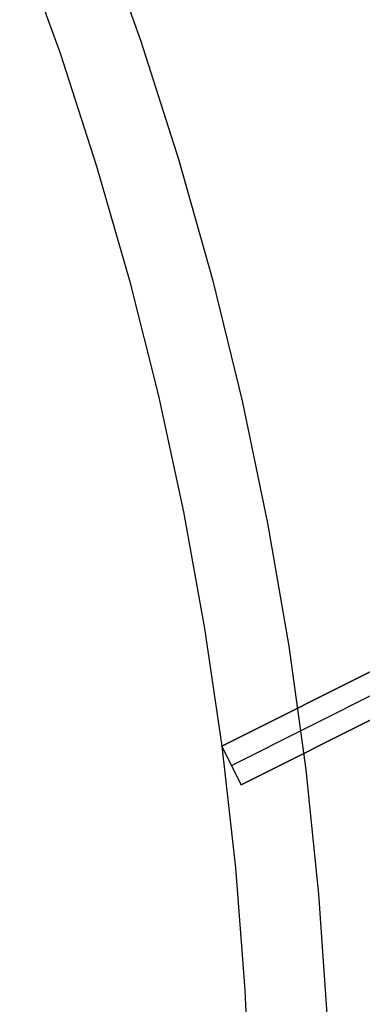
# Model space of a CAD drawing. Header units: millimetres. Extents: x 6038 to 7358, y -8545 to -7225.
# Tile 237 of 256: x 6775 to 6783, y -7880 to -7857. Entities that reach past the tile are written whole.
import ezdxf

# ---------------------------------------------------------------- set-up
doc = ezdxf.new("R2010")
doc.units = ezdxf.units.MM
doc.layers.add('color', color=7, linetype='Continuous')

msp = doc.modelspace()

# ---------------------------------------------------------------- linework, layer by layer
at = {"layer": 'color', "color": 254, "true_color": 0xcad1ee}
for p, q in [((6776.729, -7855.061, 18.688), (6777.705, -7857.785, 18.688)), ((6774.901, -7855.502, 17.309), (6775.837, -7858.089, 17.309)), ((6777.705, -7857.785, 18.688), (6778.585, -7860.542, 18.688)), ((6775.837, -7858.089, 17.309), (6776.686, -7860.706, 17.309)), ((6778.585, -7860.542, 18.688), (6779.37, -7863.326, 18.688)), ((6776.686, -7860.706, 17.309), (6777.446, -7863.351, 17.309)), ((6777.446, -7863.351, 17.309), (6778.117, -7866.019, 17.309)), ((6779.37, -7863.326, 18.688), (6780.058, -7866.137, 18.688)), ((6778.117, -7866.019, 17.309), (6778.698, -7868.708, 17.309)), ((6780.058, -7866.137, 18.688), (6780.649, -7868.969, 18.688)), ((6778.698, -7868.708, 17.309), (6779.188, -7871.415, 17.309)), ((6780.649, -7868.969, 18.688), (6781.142, -7871.82, 18.688)), ((6779.586, -7874.138, 17.31), (6787.67, -7870.087, 13.65)), ((6779.586, -7874.138, 17.31), (6787.67, -7870.087, 13.65)), ((6787.329, -7870.258, 0.7), (6779.586, -7874.138, 15.7)), ((6787.329, -7870.258, 0.7), (6779.586, -7874.138, 15.7)), ((6779.81, -7874.585, 15.7), (6787.553, -7870.705, 0.7)), ((6788.118, -7870.981, 13.521), (6780.034, -7875.032, 17.167)), ((6788.118, -7870.981, 13.521), (6780.034, -7875.032, 17.167)), ((6780.034, -7875.032, 15.7), (6787.777, -7871.152, 0.7)), ((6780.034, -7875.032, 15.7), (6787.777, -7871.152, 0.7)), ((6779.188, -7871.415, 17.309), (6779.587, -7874.137, 17.309)), ((6781.142, -7871.82, 18.688), (6781.536, -7874.687, 18.688)), ((6780.034, -7875.032, 17.167), (6779.586, -7874.138, 17.31)), ((6779.586, -7874.138, 15.7), (6779.586, -7874.138, 17.31)), ((6779.586, -7874.138, 15.7), (6779.586, -7874.138, 17.31)), ((6780.034, -7875.032, 17.167), (6779.586, -7874.138, 17.31)), ((6779.586, -7874.138, 15.7), (6780.034, -7875.032, 15.7)), ((6779.586, -7874.138, 16.505), (6780.034, -7875.032, 16.505)), ((6779.586, -7874.138, 15.7), (6780.034, -7875.032, 15.7)), ((6779.588, -7874.141, 17.309), (6779.903, -7876.956, 17.309)), ((6779.81, -7874.585, 15.7), (6779.81, -7874.585, 17.239)), ((6781.536, -7874.687, 18.688), (6781.831, -7877.565, 18.688)), ((6780.034, -7875.032, 15.7), (6780.034, -7875.032, 17.167)), ((6780.034, -7875.032, 15.7), (6780.034, -7875.032, 17.167)), ((6779.903, -7876.956, 17.309), (6780.121, -7879.781, 17.309)), ((6781.831, -7877.565, 18.688), (6782.026, -7880.452, 18.688)), ((6780.121, -7879.781, 17.309), (6780.241, -7882.612, 17.309))]:
    msp.add_line(p, q, dxfattribs=at)

doc.saveas('drawing.dxf')
